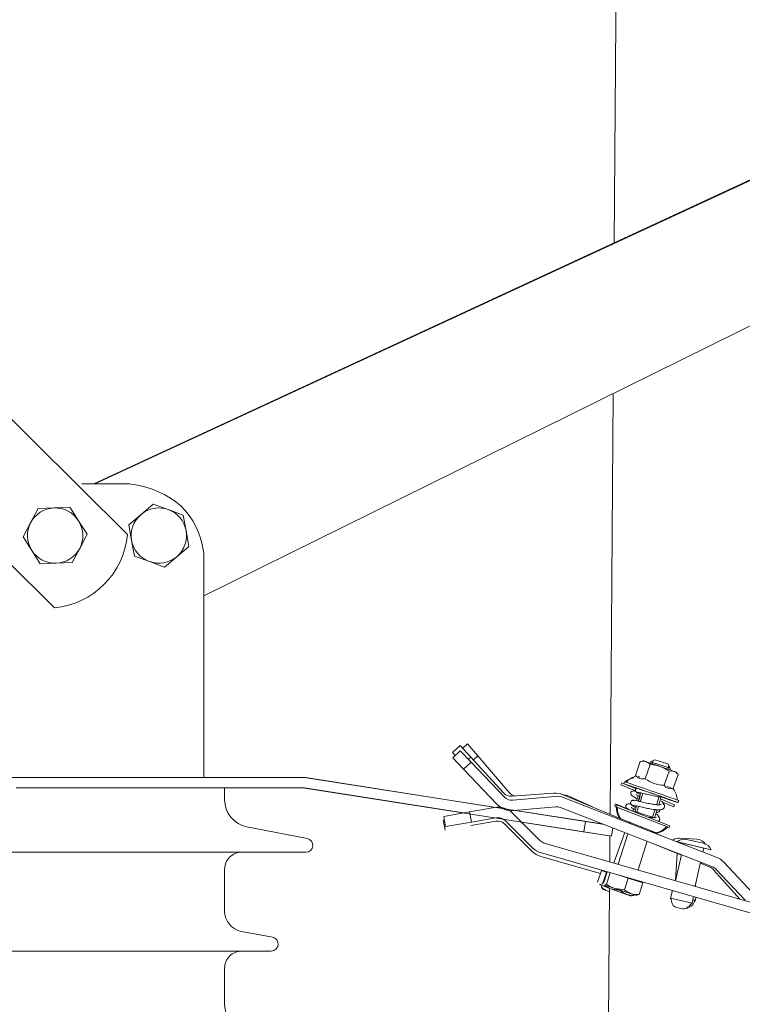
# Model space of a CAD drawing. Header units: millimetres. Extents: x -2674 to -2203, y -551 to -52.
# Tile 67 of 138: x -2338.66 to -2336.57, y -76.03 to -73.18. Entities that reach past the tile are written whole.
import ezdxf

# ---------------------------------------------------------------- set-up
doc = ezdxf.new("R2010")
doc.units = ezdxf.units.MM
doc.layers.add('layer 1', color=7, linetype='Continuous')

msp = doc.modelspace()

# ---------------------------------------------------------------- linework, layer by layer
at = {"layer": 'layer 1', "lineweight": 9}
for points in [[(-2336.8885, -67.1515), (-2336.8885, -67.1515), (-2336.9384, -73.8252), (-2336.9384, -73.8252)], [(-2336.2043, -73.4851), (-2336.2043, -73.4851), (-2338.4433, -74.5223), (-2338.4433, -74.5223)], [(-2336.1904, -73.4813), (-2336.1904, -73.4813), (-2338.4408, -74.5223), (-2338.4408, -74.5223)], [(-2338.1252, -74.8469), (-2338.1252, -74.8469), (-2336.1707, -73.8799), (-2336.1707, -73.8799)], [(-2338.7619, -74.256), (-2338.7619, -74.256), (-2338.3459, -74.6687), (-2338.3459, -74.6687)], [(-2336.9416, -74.2613), (-2336.9416, -74.2613), (-2336.9508, -75.4787), (-2336.9508, -75.4787)], [(-2338.5572, -74.8817), (-2338.5572, -74.8817), (-2338.9732, -74.4689), (-2338.9732, -74.4689)], [(-2338.3404, -74.5223), (-2338.3404, -74.5223), (-2338.4782, -74.5223), (-2338.4782, -74.5223)], [(-2338.1252, -74.7236), (-2338.1423, -74.6081), (-2338.2141, -74.5408), (-2338.3404, -74.5223)], [(-2338.2715, -74.5814), (-2338.2715, -74.5814), (-2338.3068, -74.6112), (-2338.3068, -74.6112)], [(-2338.2281, -74.5971), (-2338.2281, -74.5971), (-2338.2715, -74.5814), (-2338.2715, -74.5814)], [(-2338.5586, -74.5924), (-2338.5871, -74.5936), (-2338.6129, -74.6099), (-2338.6261, -74.6352)], [(-2338.6047, -74.5943), (-2338.6047, -74.5943), (-2338.6261, -74.6352), (-2338.6261, -74.6352)], [(-2338.5586, -74.5924), (-2338.5586, -74.5924), (-2338.6047, -74.5943), (-2338.6047, -74.5943)], [(-2338.5124, -74.5905), (-2338.5124, -74.5905), (-2338.5586, -74.5924), (-2338.5586, -74.5924)], [(-2338.4877, -74.6295), (-2338.503, -74.6053), (-2338.53, -74.5912), (-2338.5586, -74.5924)], [(-2338.4877, -74.6295), (-2338.4877, -74.6295), (-2338.5124, -74.5905), (-2338.5124, -74.5905)], [(-2338.3068, -74.6112), (-2338.3068, -74.6112), (-2338.3421, -74.641), (-2338.3421, -74.641)], [(-2338.3068, -74.6112), (-2338.3287, -74.6296), (-2338.339, -74.6583), (-2338.334, -74.6864)], [(-2338.2281, -74.5971), (-2338.255, -74.5874), (-2338.285, -74.5928), (-2338.3068, -74.6112)], [(-2338.1765, -74.6582), (-2338.1815, -74.6301), (-2338.2012, -74.6068), (-2338.2281, -74.5971)], [(-2338.1846, -74.6128), (-2338.1846, -74.6128), (-2338.2281, -74.5971), (-2338.2281, -74.5971)], [(-2338.1765, -74.6582), (-2338.1765, -74.6582), (-2338.1846, -74.6128), (-2338.1846, -74.6128)], [(-2338.6261, -74.6352), (-2338.6261, -74.6352), (-2338.6475, -74.6762), (-2338.6475, -74.6762)], [(-2338.6261, -74.6352), (-2338.6394, -74.6606), (-2338.6381, -74.691), (-2338.6228, -74.7152)], [(-2338.4843, -74.7094), (-2338.4711, -74.6841), (-2338.4724, -74.6536), (-2338.4877, -74.6295)], [(-2338.4629, -74.6685), (-2338.4629, -74.6685), (-2338.4877, -74.6295), (-2338.4877, -74.6295)], [(-2338.3421, -74.641), (-2338.3421, -74.641), (-2338.334, -74.6864), (-2338.334, -74.6864)], [(-2338.5572, -74.8817), (-2338.4448, -74.8705), (-2338.3562, -74.7812), (-2338.3459, -74.6687)], [(-2338.4843, -74.7094), (-2338.4843, -74.7094), (-2338.4629, -74.6685), (-2338.4629, -74.6685)], [(-2338.2036, -74.7335), (-2338.1818, -74.715), (-2338.1714, -74.6863), (-2338.1765, -74.6582)], [(-2338.1683, -74.7037), (-2338.1683, -74.7037), (-2338.1765, -74.6582), (-2338.1765, -74.6582)], [(-2338.6475, -74.6762), (-2338.6475, -74.6762), (-2338.6228, -74.7152), (-2338.6228, -74.7152)], [(-2338.334, -74.6864), (-2338.3289, -74.7146), (-2338.3093, -74.7379), (-2338.2824, -74.7476)], [(-2338.334, -74.6864), (-2338.334, -74.6864), (-2338.3258, -74.7319), (-2338.3258, -74.7319)], [(-2338.6228, -74.7152), (-2338.6075, -74.7393), (-2338.5805, -74.7534), (-2338.5519, -74.7523)], [(-2338.6228, -74.7152), (-2338.6228, -74.7152), (-2338.5981, -74.7542), (-2338.5981, -74.7542)], [(-2338.5519, -74.7523), (-2338.5233, -74.7511), (-2338.4976, -74.7347), (-2338.4843, -74.7094)], [(-2338.5058, -74.7503), (-2338.5058, -74.7503), (-2338.4843, -74.7094), (-2338.4843, -74.7094)], [(-2338.2036, -74.7335), (-2338.2036, -74.7335), (-2338.1683, -74.7037), (-2338.1683, -74.7037)], [(-2338.1252, -75.3023), (-2338.1252, -75.3023), (-2338.1252, -74.7236), (-2338.1252, -74.7236)], [(-2338.5981, -74.7542), (-2338.5981, -74.7542), (-2338.5519, -74.7523), (-2338.5519, -74.7523)], [(-2338.5519, -74.7523), (-2338.5519, -74.7523), (-2338.5058, -74.7503), (-2338.5058, -74.7503)], [(-2338.3258, -74.7319), (-2338.3258, -74.7319), (-2338.2824, -74.7476), (-2338.2824, -74.7476)], [(-2338.2824, -74.7476), (-2338.2555, -74.7573), (-2338.2255, -74.7519), (-2338.2036, -74.7335)], [(-2338.2824, -74.7476), (-2338.2824, -74.7476), (-2338.2389, -74.7633), (-2338.2389, -74.7633)], [(-2338.2389, -74.7633), (-2338.2389, -74.7633), (-2338.2036, -74.7335), (-2338.2036, -74.7335)], [(-2337.384, -75.2795), (-2337.384, -75.2795), (-2337.4062, -75.2997), (-2337.4062, -75.2997)], [(-2337.3839, -75.2949), (-2337.3839, -75.2949), (-2337.4056, -75.3156), (-2337.4056, -75.3156)], [(-2337.3532, -75.3132), (-2337.3532, -75.3132), (-2337.384, -75.2795), (-2337.384, -75.2795)], [(-2337.3523, -75.3279), (-2337.3523, -75.3279), (-2337.3839, -75.2949), (-2337.3839, -75.2949)], [(-2337.3628, -75.2753), (-2337.3628, -75.2753), (-2337.3768, -75.2873), (-2337.3768, -75.2873)], [(-2337.333, -75.3099), (-2337.333, -75.3099), (-2337.3628, -75.2753), (-2337.3628, -75.2753)], [(-2338.1252, -75.3723), (-2338.1252, -75.3723), (-2338.1252, -75.3023), (-2338.1252, -75.3023)], [(-2337.3981, -75.3085), (-2337.3981, -75.3085), (-2337.4062, -75.2997), (-2337.4062, -75.2997)], [(-2337.374, -75.3486), (-2337.374, -75.3486), (-2337.4056, -75.3156), (-2337.4056, -75.3156)], [(-2337.3602, -75.3196), (-2337.3602, -75.3196), (-2337.3532, -75.3132), (-2337.3532, -75.3132)], [(-2337.3532, -75.3132), (-2337.3532, -75.3132), (-2337.259, -75.4165), (-2337.259, -75.4165)], [(-2337.346, -75.3211), (-2337.346, -75.3211), (-2337.333, -75.3099), (-2337.333, -75.3099)], [(-2337.333, -75.3099), (-2337.333, -75.3099), (-2337.242, -75.416), (-2337.242, -75.416)], [(-2336.8772, -75.3663), (-2336.8772, -75.3663), (-2336.8632, -75.3257), (-2336.8632, -75.3257)], [(-2336.8347, -75.3351), (-2336.8415, -75.3267), (-2336.8526, -75.323), (-2336.8632, -75.3257)], [(-2336.855, -75.3234), (-2336.855, -75.3234), (-2336.8519, -75.3247), (-2336.8519, -75.3247)], [(-2336.8543, -75.324), (-2336.8543, -75.3241), (-2336.8472, -75.3267), (-2336.835, -75.331)], [(-2336.8213, -75.3208), (-2336.8213, -75.3208), (-2336.8339, -75.3274), (-2336.8339, -75.3274)], [(-2336.829, -75.3322), (-2336.829, -75.3322), (-2336.8262, -75.3234), (-2336.8262, -75.3234)], [(-2336.7832, -75.3329), (-2336.7832, -75.3329), (-2336.8213, -75.3208), (-2336.8213, -75.3208)], [(-2337.374, -75.3486), (-2337.374, -75.3486), (-2337.3523, -75.3279), (-2337.3523, -75.3279)], [(-2337.374, -75.3486), (-2337.374, -75.3486), (-2337.2776, -75.4498), (-2337.2776, -75.4498)], [(-2337.3523, -75.3279), (-2337.3523, -75.3279), (-2337.2559, -75.4291), (-2337.2559, -75.4291)], [(-2336.8487, -75.3757), (-2336.8487, -75.3757), (-2336.8347, -75.3351), (-2336.8347, -75.3351)], [(-2336.8339, -75.3274), (-2336.8339, -75.3274), (-2336.8348, -75.3304), (-2336.8348, -75.3304)], [(-2336.7801, -75.3541), (-2336.7959, -75.3423), (-2336.815, -75.3357), (-2336.8347, -75.3351)], [(-2336.8339, -75.3274), (-2336.8339, -75.3274), (-2336.7767, -75.3454), (-2336.7767, -75.3454)], [(-2336.7942, -75.3946), (-2336.7942, -75.3946), (-2336.7801, -75.3541), (-2336.7801, -75.3541)], [(-2336.784, -75.3482), (-2336.784, -75.3482), (-2336.7807, -75.3377), (-2336.7807, -75.3377)], [(-2336.7767, -75.3454), (-2336.7767, -75.3454), (-2336.7832, -75.3329), (-2336.7832, -75.3329)], [(-2336.7541, -75.3635), (-2336.7599, -75.3552), (-2336.7703, -75.3514), (-2336.7801, -75.3541)], [(-2336.7781, -75.35), (-2336.7781, -75.35), (-2336.7767, -75.3454), (-2336.7767, -75.3454)], [(-2339.2655, -75.3723), (-2339.2655, -75.3723), (-2337.8376, -75.3723), (-2337.8376, -75.3723)], [(-2338.1252, -75.3722), (-2338.1252, -75.3722), (-2337.8396, -75.372), (-2337.8396, -75.372)], [(-2337.8303, -75.3727), (-2337.8334, -75.3722), (-2337.8365, -75.372), (-2337.8396, -75.372)], [(-2337.8283, -75.3731), (-2337.8313, -75.3726), (-2337.8345, -75.3723), (-2337.8376, -75.3723)], [(-2337.8303, -75.3727), (-2337.8303, -75.3727), (-2337.282, -75.4586), (-2337.282, -75.4586)], [(-2337.8283, -75.3731), (-2337.8283, -75.3731), (-2337.0219, -75.4998), (-2337.0219, -75.4998)], [(-2336.882, -75.3729), (-2336.8922, -75.3752), (-2336.9007, -75.3792), (-2336.9075, -75.3849)], [(-2336.8748, -75.368), (-2336.8863, -75.3709), (-2336.8965, -75.3774), (-2336.9041, -75.3865)], [(-2336.8772, -75.3663), (-2336.8704, -75.3747), (-2336.8593, -75.3784), (-2336.8487, -75.3757)], [(-2336.8764, -75.3673), (-2336.8764, -75.3673), (-2336.8754, -75.3684), (-2336.8754, -75.3684)], [(-2336.8643, -75.3713), (-2336.8662, -75.3707), (-2336.8678, -75.3702), (-2336.8693, -75.3697)], [(-2336.8487, -75.3757), (-2336.8329, -75.3875), (-2336.8139, -75.3941), (-2336.7942, -75.3946)], [(-2336.7682, -75.4041), (-2336.7682, -75.4041), (-2336.7541, -75.3635), (-2336.7541, -75.3635)], [(-2336.755, -75.3625), (-2336.755, -75.3625), (-2336.76, -75.3566), (-2336.76, -75.3566)], [(-2338.1026, -75.4023), (-2338.1026, -75.4023), (-2338.6679, -75.4023), (-2338.6679, -75.4023)], [(-2338.1026, -75.4023), (-2338.1026, -75.4023), (-2337.8376, -75.4023), (-2337.8376, -75.4023)], [(-2338.0652, -75.4364), (-2338.0652, -75.4364), (-2338.0652, -75.4023), (-2338.0652, -75.4023)], [(-2337.8329, -75.4027), (-2337.8345, -75.4024), (-2337.836, -75.4023), (-2337.8376, -75.4023)], [(-2337.8344, -75.4026), (-2337.8354, -75.4025), (-2337.8365, -75.4024), (-2337.8375, -75.4023)], [(-2337.8344, -75.4026), (-2337.8344, -75.4026), (-2337.3748, -75.4748), (-2337.3748, -75.4748)], [(-2337.8329, -75.4027), (-2337.8329, -75.4027), (-2337.0265, -75.5294), (-2337.0265, -75.5294)], [(-2336.917, -75.3876), (-2336.917, -75.3876), (-2336.9193, -75.3933), (-2336.9193, -75.3933)], [(-2336.9193, -75.3933), (-2336.9193, -75.3933), (-2336.8772, -75.4108), (-2336.8772, -75.4108)], [(-2336.917, -75.3876), (-2336.917, -75.3876), (-2336.9106, -75.3902), (-2336.9106, -75.3902)], [(-2336.9088, -75.3848), (-2336.9088, -75.3848), (-2336.9108, -75.3906), (-2336.9108, -75.3906)], [(-2336.9108, -75.3906), (-2336.9108, -75.3908), (-2336.8978, -75.3956), (-2336.876, -75.4032)], [(-2336.9026, -75.3934), (-2336.9027, -75.3936), (-2336.8927, -75.3973), (-2336.8756, -75.4033)], [(-2336.8996, -75.3949), (-2336.8996, -75.3949), (-2336.8768, -75.4043), (-2336.8768, -75.4043)], [(-2336.7942, -75.3946), (-2336.7884, -75.403), (-2336.778, -75.4067), (-2336.7682, -75.4041)], [(-2336.7689, -75.4046), (-2336.7708, -75.4038), (-2336.7768, -75.4016), (-2336.7859, -75.3984)], [(-2336.7567, -75.4375), (-2336.757, -75.4257), (-2336.7611, -75.4143), (-2336.7683, -75.4049)], [(-2338.0652, -75.4364), (-2338.0652, -75.4747), (-2338.0381, -75.5076), (-2338.0005, -75.5149)], [(-2337.259, -75.4165), (-2337.2529, -75.4233), (-2337.2439, -75.4269), (-2337.2347, -75.4262)], [(-2337.2559, -75.4291), (-2337.2495, -75.4357), (-2337.2405, -75.4391), (-2337.2314, -75.4382)], [(-2337.242, -75.416), (-2337.2379, -75.4208), (-2337.2323, -75.4242), (-2337.2262, -75.4256)], [(-2337.2347, -75.4262), (-2337.2347, -75.4262), (-2337.1138, -75.4176), (-2337.1138, -75.4176)], [(-2337.2314, -75.4382), (-2337.2314, -75.4382), (-2337.1107, -75.4269), (-2337.1107, -75.4269)], [(-2337.0865, -75.4221), (-2337.0951, -75.4185), (-2337.1045, -75.417), (-2337.1138, -75.4176)], [(-2337.0832, -75.4308), (-2337.0919, -75.4274), (-2337.1013, -75.426), (-2337.1107, -75.4269)], [(-2337.0697, -75.4267), (-2337.0763, -75.4237), (-2337.0834, -75.4219), (-2337.0906, -75.4215)], [(-2337.0865, -75.4221), (-2337.0865, -75.4221), (-2336.9195, -75.4917), (-2336.9195, -75.4917)], [(-2337.0832, -75.4308), (-2337.0832, -75.4308), (-2336.6435, -75.6027), (-2336.6435, -75.6027)], [(-2337.0697, -75.4267), (-2337.0697, -75.4267), (-2337.0013, -75.4576), (-2337.0013, -75.4576)], [(-2336.8691, -75.4249), (-2336.8691, -75.4249), (-2336.8744, -75.4395), (-2336.8744, -75.4395)], [(-2336.8621, -75.4167), (-2336.8621, -75.4167), (-2336.8696, -75.4406), (-2336.8696, -75.4406)], [(-2336.8686, -75.4416), (-2336.8686, -75.4416), (-2336.8633, -75.427), (-2336.8633, -75.427)], [(-2336.8638, -75.4424), (-2336.8638, -75.4424), (-2336.8562, -75.4185), (-2336.8562, -75.4185)], [(-2336.8159, -75.4493), (-2336.8159, -75.4493), (-2336.8084, -75.4257), (-2336.8084, -75.4257)], [(-2336.81, -75.4512), (-2336.81, -75.4512), (-2336.8026, -75.4276), (-2336.8026, -75.4276)], [(-2336.8047, -75.4344), (-2336.8047, -75.4344), (-2336.7639, -75.4515), (-2336.7639, -75.4515)], [(-2336.754, -75.4449), (-2336.754, -75.4449), (-2336.752, -75.4391), (-2336.752, -75.4391)], [(-2337.2853, -75.4591), (-2337.2853, -75.4591), (-2337.3568, -75.4717), (-2337.3568, -75.4717)], [(-2337.2324, -75.4757), (-2337.2463, -75.4619), (-2337.266, -75.4557), (-2337.2853, -75.4591)], [(-2337.2776, -75.4498), (-2337.2649, -75.4631), (-2337.2468, -75.4698), (-2337.2285, -75.4681)], [(-2337.2285, -75.4681), (-2337.2285, -75.4681), (-2337.1079, -75.4568), (-2337.1079, -75.4568)], [(-2337.2239, -75.4677), (-2337.2239, -75.4677), (-2337.0238, -75.499), (-2337.0238, -75.499)], [(-2337.0941, -75.4587), (-2337.0985, -75.457), (-2337.1032, -75.4563), (-2337.1079, -75.4568)], [(-2337.0941, -75.4587), (-2337.0941, -75.4587), (-2336.6544, -75.6307), (-2336.6544, -75.6307)], [(-2336.9353, -75.4487), (-2336.9353, -75.4487), (-2336.9377, -75.4544), (-2336.9377, -75.4544)], [(-2336.934, -75.4559), (-2336.934, -75.4559), (-2336.9377, -75.4544), (-2336.9377, -75.4544)], [(-2336.8852, -75.4696), (-2336.8852, -75.4696), (-2336.9353, -75.4487), (-2336.9353, -75.4487)], [(-2336.9321, -75.4513), (-2336.9321, -75.4513), (-2336.9344, -75.457), (-2336.9344, -75.457)], [(-2336.9344, -75.457), (-2336.9344, -75.457), (-2336.7799, -75.5174), (-2336.7799, -75.5174)], [(-2336.9331, -75.4563), (-2336.9328, -75.4703), (-2336.9296, -75.4814), (-2336.9236, -75.4896)], [(-2336.9321, -75.4513), (-2336.9321, -75.4513), (-2336.7776, -75.5117), (-2336.7776, -75.5117)], [(-2336.9298, -75.4588), (-2336.9291, -75.4728), (-2336.9257, -75.4838), (-2336.9195, -75.4919)], [(-2336.8827, -75.4625), (-2336.8827, -75.4625), (-2336.8852, -75.4696), (-2336.8852, -75.4696)], [(-2336.874, -75.4545), (-2336.874, -75.4545), (-2336.8795, -75.4719), (-2336.8795, -75.4719)], [(-2336.8795, -75.4717), (-2336.8795, -75.4717), (-2336.8769, -75.4646), (-2336.8769, -75.4646)], [(-2336.8732, -75.4723), (-2336.8732, -75.4723), (-2336.8681, -75.4563), (-2336.8681, -75.4563)], [(-2336.8276, -75.4866), (-2336.8276, -75.4866), (-2336.8204, -75.4638), (-2336.8204, -75.4638)], [(-2336.8218, -75.4885), (-2336.8218, -75.4885), (-2336.8146, -75.4656), (-2336.8146, -75.4656)], [(-2336.799, -75.4435), (-2336.799, -75.4435), (-2336.7662, -75.4571), (-2336.7662, -75.4571)], [(-2336.7662, -75.4571), (-2336.7662, -75.4571), (-2336.7639, -75.4515), (-2336.7639, -75.4515)], [(-2337.4278, -75.5244), (-2337.4278, -75.5244), (-2337.433, -75.4949), (-2337.433, -75.4949)], [(-2337.4329, -75.4949), (-2337.4329, -75.4949), (-2337.433, -75.4949), (-2337.433, -75.4949)], [(-2337.4266, -75.5144), (-2337.4266, -75.5144), (-2337.4318, -75.4849), (-2337.4318, -75.4849)], [(-2337.4316, -75.4849), (-2337.4316, -75.4849), (-2337.4318, -75.4849), (-2337.4318, -75.4849)], [(-2337.3568, -75.4717), (-2337.3568, -75.4717), (-2337.4316, -75.4849), (-2337.4316, -75.4849)], [(-2337.3516, -75.5012), (-2337.3516, -75.5012), (-2337.3568, -75.4717), (-2337.3568, -75.4717)], [(-2337.28, -75.4886), (-2337.28, -75.4886), (-2337.3516, -75.5012), (-2337.3516, -75.5012)], [(-2337.2834, -75.4892), (-2337.2834, -75.4892), (-2337.2583, -75.4931), (-2337.2583, -75.4931)], [(-2337.2536, -75.4969), (-2337.2605, -75.49), (-2337.2704, -75.4869), (-2337.28, -75.4886)], [(-2337.1539, -75.5542), (-2337.1539, -75.5542), (-2337.2324, -75.4757), (-2337.2324, -75.4757)], [(-2336.9195, -75.4919), (-2336.9195, -75.4919), (-2336.8145, -75.5329), (-2336.8145, -75.5329)], [(-2336.916, -75.4932), (-2336.916, -75.4932), (-2336.8897, -75.5042), (-2336.8897, -75.5042)], [(-2336.8813, -75.4777), (-2336.8813, -75.4777), (-2336.8815, -75.4784), (-2336.8815, -75.4784)], [(-2336.8218, -75.4885), (-2336.8218, -75.4885), (-2336.879, -75.4704), (-2336.879, -75.4704)], [(-2337.8263, -75.5487), (-2337.8263, -75.5487), (-2338.0005, -75.5149), (-2338.0005, -75.5149)], [(-2337.4264, -75.5144), (-2337.4264, -75.5144), (-2337.4266, -75.5144), (-2337.4266, -75.5144)], [(-2337.3516, -75.5012), (-2337.3516, -75.5012), (-2337.4264, -75.5144), (-2337.4264, -75.5144)], [(-2337.2813, -75.4986), (-2337.2813, -75.4986), (-2337.3528, -75.5112), (-2337.3528, -75.5112)], [(-2337.2549, -75.5069), (-2337.2618, -75.5), (-2337.2716, -75.4969), (-2337.2813, -75.4986)], [(-2337.1764, -75.5854), (-2337.1764, -75.5854), (-2337.2549, -75.5069), (-2337.2549, -75.5069)], [(-2337.1751, -75.5754), (-2337.1751, -75.5754), (-2337.2536, -75.4969), (-2337.2536, -75.4969)], [(-2337.2069, -75.5012), (-2337.2069, -75.5012), (-2337.028, -75.5293), (-2337.028, -75.5293)], [(-2337.0265, -75.5294), (-2337.0265, -75.5294), (-2337.0219, -75.4998), (-2337.0219, -75.4998)], [(-2337.0239, -75.4994), (-2337.0239, -75.4994), (-2337.0238, -75.499), (-2337.0238, -75.499)], [(-2337.0238, -75.499), (-2337.0238, -75.499), (-2336.9693, -75.5075), (-2336.9693, -75.5075)], [(-2336.9671, -75.5084), (-2336.9671, -75.5084), (-2337.0219, -75.4998), (-2337.0219, -75.4998)], [(-2336.9461, -75.542), (-2336.9461, -75.542), (-2336.9424, -75.518), (-2336.9424, -75.518)], [(-2336.8895, -75.5038), (-2336.8895, -75.5038), (-2336.8978, -75.5003), (-2336.8978, -75.5003)], [(-2336.8966, -75.5009), (-2336.8966, -75.5009), (-2336.8967, -75.5013), (-2336.8967, -75.5013)], [(-2336.8895, -75.5036), (-2336.8895, -75.5036), (-2336.8903, -75.5062), (-2336.8903, -75.5062)], [(-2336.8195, -75.533), (-2336.8068, -75.5301), (-2336.7967, -75.5246), (-2336.7891, -75.5164)], [(-2336.8145, -75.5329), (-2336.8018, -75.5297), (-2336.7918, -75.524), (-2336.7845, -75.5156)], [(-2336.7846, -75.5183), (-2336.7846, -75.5183), (-2336.7836, -75.5159), (-2336.7836, -75.5159)], [(-2336.7799, -75.5174), (-2336.7799, -75.5174), (-2336.7776, -75.5117), (-2336.7776, -75.5117)], [(-2337.028, -75.5293), (-2337.028, -75.5293), (-2337.028, -75.5292), (-2337.028, -75.5292)], [(-2337.028, -75.5293), (-2337.028, -75.5293), (-2336.9512, -75.5414), (-2336.9512, -75.5414)], [(-2337.0265, -75.5294), (-2337.0265, -75.5294), (-2336.9461, -75.542), (-2336.9461, -75.542)], [(-2336.9512, -75.5412), (-2336.9512, -75.5412), (-2336.9518, -75.6161), (-2336.9518, -75.6161)], [(-2336.9077, -75.5316), (-2336.9077, -75.5316), (-2336.9396, -75.6196), (-2336.9396, -75.6196)], [(-2336.8993, -75.5349), (-2336.8993, -75.5349), (-2336.9272, -75.6231), (-2336.9272, -75.6231)], [(-2336.8343, -75.5281), (-2336.8343, -75.5281), (-2336.8335, -75.5255), (-2336.8335, -75.5255)], [(-2336.8341, -75.5274), (-2336.8341, -75.5274), (-2336.8042, -75.5399), (-2336.8042, -75.5399)], [(-2336.8195, -75.533), (-2336.8195, -75.533), (-2336.8339, -75.527), (-2336.8339, -75.527)], [(-2336.7497, -75.5478), (-2336.7568, -75.5473), (-2336.7638, -75.5493), (-2336.7695, -75.5534)], [(-2336.7292, -75.5514), (-2336.739, -75.5492), (-2336.7493, -75.5518), (-2336.7569, -75.5585)], [(-2336.7497, -75.5478), (-2336.7497, -75.5478), (-2336.6998, -75.5507), (-2336.6998, -75.5507)], [(-2336.6805, -75.5627), (-2336.6805, -75.5627), (-2336.7292, -75.5514), (-2336.7292, -75.5514)], [(-2336.6753, -75.5653), (-2336.6806, -75.5568), (-2336.6897, -75.5513), (-2336.6998, -75.5507)], [(-2337.1751, -75.5754), (-2337.1679, -75.5826), (-2337.159, -75.5879), (-2337.1492, -75.5907)], [(-2337.1539, -75.5542), (-2337.1503, -75.5578), (-2337.1459, -75.5604), (-2337.141, -75.5618)], [(-2336.2393, -75.8204), (-2336.2393, -75.8204), (-2337.141, -75.5618), (-2337.141, -75.5618)], [(-2336.8695, -75.6397), (-2336.8695, -75.6397), (-2336.8433, -75.5568), (-2336.8433, -75.5568)], [(-2336.8155, -75.5677), (-2336.8155, -75.5677), (-2336.7441, -75.5974), (-2336.7441, -75.5974)], [(-2336.6587, -75.5812), (-2336.6587, -75.5812), (-2336.7558, -75.5588), (-2336.7558, -75.5588)], [(-2336.7558, -75.5588), (-2336.7558, -75.5588), (-2336.7363, -75.5634), (-2336.7363, -75.5634)], [(-2336.7505, -75.5609), (-2336.7505, -75.5609), (-2336.7459, -75.5611), (-2336.7459, -75.5611)], [(-2336.75, -75.561), (-2336.75, -75.561), (-2336.7451, -75.5613), (-2336.7451, -75.5613)], [(-2336.7363, -75.5634), (-2336.7363, -75.5634), (-2336.7369, -75.5662), (-2336.7369, -75.5662)], [(-2336.6794, -75.5765), (-2336.6794, -75.5765), (-2336.7363, -75.5634), (-2336.7363, -75.5634)], [(-2336.682, -75.5877), (-2336.682, -75.5877), (-2336.6794, -75.5765), (-2336.6794, -75.5765)], [(-2336.6587, -75.5812), (-2336.6625, -75.5718), (-2336.6707, -75.5649), (-2336.6805, -75.5627)], [(-2336.6794, -75.5765), (-2336.6794, -75.5765), (-2336.6587, -75.5812), (-2336.6587, -75.5812)], [(-2337.8301, -75.5883), (-2337.8301, -75.5883), (-2338.9403, -75.5883), (-2338.9403, -75.5883)], [(-2337.1764, -75.5854), (-2337.1692, -75.5926), (-2337.1603, -75.5979), (-2337.1505, -75.6007)], [(-2336.9781, -75.6501), (-2336.9781, -75.6501), (-2337.1505, -75.6007), (-2337.1505, -75.6007)], [(-2336.2476, -75.8492), (-2336.2476, -75.8492), (-2337.1492, -75.5907), (-2337.1492, -75.5907)], [(-2336.7566, -75.5922), (-2336.7566, -75.5922), (-2336.7612, -75.6707), (-2336.7612, -75.6707)], [(-2336.7437, -75.5957), (-2336.7437, -75.5957), (-2336.761, -75.6708), (-2336.761, -75.6708)], [(-2336.6215, -75.6176), (-2336.6276, -75.611), (-2336.6351, -75.606), (-2336.6435, -75.6027)], [(-2338.0652, -75.7586), (-2338.0652, -75.7586), (-2338.0652, -75.6383), (-2338.0652, -75.6383)], [(-2336.7048, -75.6869), (-2336.7048, -75.6869), (-2336.6888, -75.6172), (-2336.6888, -75.6172)], [(-2336.6895, -75.6202), (-2336.6895, -75.6202), (-2336.6622, -75.6316), (-2336.6622, -75.6316)], [(-2336.6514, -75.6393), (-2336.6544, -75.6359), (-2336.6581, -75.6333), (-2336.6622, -75.6316)], [(-2336.6434, -75.6381), (-2336.6465, -75.6348), (-2336.6502, -75.6323), (-2336.6544, -75.6307)], [(-2336.6434, -75.6381), (-2336.6434, -75.6381), (-2336.5598, -75.7273), (-2336.5598, -75.7273)], [(-2336.6215, -75.6176), (-2336.6215, -75.6176), (-2336.5379, -75.7067), (-2336.5379, -75.7067)], [(-2336.9871, -75.6752), (-2336.9871, -75.6752), (-2336.975, -75.6418), (-2336.975, -75.6418)], [(-2336.9608, -75.6469), (-2336.9608, -75.6469), (-2336.975, -75.6418), (-2336.975, -75.6418)], [(-2336.9729, -75.6803), (-2336.9729, -75.6803), (-2336.9608, -75.6469), (-2336.9608, -75.6469)], [(-2336.9699, -75.6782), (-2336.9699, -75.6782), (-2336.9594, -75.6451), (-2336.9594, -75.6451)], [(-2336.9601, -75.6472), (-2336.9601, -75.6472), (-2336.9608, -75.6469), (-2336.9608, -75.6469)], [(-2336.9607, -75.6811), (-2336.9607, -75.6811), (-2336.9501, -75.6478), (-2336.9501, -75.6478)], [(-2336.8984, -75.6635), (-2336.8984, -75.6635), (-2336.9308, -75.6533), (-2336.9308, -75.6533)], [(-2336.9091, -75.6974), (-2336.9091, -75.6974), (-2336.8984, -75.6635), (-2336.8984, -75.6635)], [(-2336.8559, -75.6769), (-2336.8559, -75.6769), (-2336.8984, -75.6635), (-2336.8984, -75.6635)], [(-2336.6514, -75.6393), (-2336.6514, -75.6393), (-2336.5755, -75.724), (-2336.5755, -75.724)], [(-2336.9729, -75.6803), (-2336.9729, -75.6803), (-2336.9816, -75.682), (-2336.9816, -75.682)], [(-2336.9816, -75.682), (-2336.9816, -75.682), (-2336.9482, -75.694), (-2336.9482, -75.694)], [(-2336.9756, -75.6896), (-2336.9756, -75.6896), (-2336.9739, -75.6847), (-2336.9739, -75.6847)], [(-2336.9756, -75.6896), (-2336.97, -75.6946), (-2336.9636, -75.6985), (-2336.9565, -75.7012)], [(-2336.9756, -75.6896), (-2336.9756, -75.6896), (-2336.9721, -75.6956), (-2336.9721, -75.6956)], [(-2336.9729, -75.6953), (-2336.9729, -75.6953), (-2336.9565, -75.7012), (-2336.9565, -75.7012)], [(-2336.9524, -75.6925), (-2336.9524, -75.6925), (-2336.9698, -78.0179), (-2336.9698, -78.0179)], [(-2336.9669, -75.6846), (-2336.961, -75.6884), (-2336.9548, -75.6916), (-2336.9482, -75.694)], [(-2336.9607, -75.6811), (-2336.9607, -75.6811), (-2336.9666, -75.684), (-2336.9666, -75.684)], [(-2336.9666, -75.684), (-2336.9666, -75.684), (-2336.9362, -75.6935), (-2336.9362, -75.6935)], [(-2336.9607, -75.6811), (-2336.9532, -75.6865), (-2336.9449, -75.6907), (-2336.9362, -75.6935)], [(-2336.9482, -75.694), (-2336.9482, -75.694), (-2336.9028, -75.7105), (-2336.9028, -75.7105)], [(-2336.9205, -75.6993), (-2336.9205, -75.6993), (-2336.9482, -75.694), (-2336.9482, -75.694)], [(-2336.9362, -75.6935), (-2336.9362, -75.6935), (-2336.8892, -75.7084), (-2336.8892, -75.7084)], [(-2336.9091, -75.6974), (-2336.9091, -75.6974), (-2336.9362, -75.6935), (-2336.9362, -75.6935)], [(-2336.8789, -75.6697), (-2336.8789, -75.6697), (-2336.8785, -75.6683), (-2336.8785, -75.6683)], [(-2336.8666, -75.7108), (-2336.8666, -75.7108), (-2336.8559, -75.6769), (-2336.8559, -75.6769)], [(-2336.7037, -75.6872), (-2336.7037, -75.6872), (-2336.7033, -75.6803), (-2336.7033, -75.6803)], [(-2336.9565, -75.7012), (-2336.9565, -75.7012), (-2336.9524, -75.7026), (-2336.9524, -75.7026)], [(-2336.9205, -75.6993), (-2336.9205, -75.6993), (-2336.9202, -75.6986), (-2336.9202, -75.6986)], [(-2336.9205, -75.6993), (-2336.9154, -75.7042), (-2336.9094, -75.7079), (-2336.9028, -75.7105)], [(-2336.9091, -75.6974), (-2336.9032, -75.7023), (-2336.8964, -75.706), (-2336.8892, -75.7084)], [(-2336.9028, -75.7105), (-2336.9028, -75.7105), (-2336.8892, -75.7154), (-2336.8892, -75.7154)], [(-2336.9028, -75.7105), (-2336.8962, -75.7127), (-2336.8892, -75.7137), (-2336.8822, -75.7132)], [(-2336.8892, -75.7084), (-2336.8892, -75.7084), (-2336.8719, -75.7138), (-2336.8719, -75.7138)], [(-2336.8892, -75.7084), (-2336.8819, -75.7105), (-2336.8742, -75.7114), (-2336.8666, -75.7108)], [(-2336.8822, -75.7132), (-2336.8822, -75.7132), (-2336.8813, -75.7109), (-2336.8813, -75.7109)], [(-2336.7704, -75.6993), (-2336.7704, -75.6993), (-2336.7755, -75.7217), (-2336.7755, -75.7217)], [(-2336.7134, -75.7361), (-2336.7134, -75.7361), (-2336.7755, -75.7217), (-2336.7755, -75.7217)], [(-2336.7727, -75.7307), (-2336.7729, -75.7275), (-2336.7739, -75.7244), (-2336.7755, -75.7217)], [(-2336.7134, -75.7361), (-2336.7134, -75.7361), (-2336.709, -75.7169), (-2336.709, -75.7169)], [(-2336.7034, -75.7272), (-2336.7034, -75.7272), (-2336.7029, -75.7187), (-2336.7029, -75.7187)], [(-2336.7727, -75.7307), (-2336.7721, -75.7394), (-2336.7658, -75.7467), (-2336.7573, -75.7487)], [(-2336.7573, -75.7487), (-2336.7573, -75.7487), (-2336.7417, -75.7523), (-2336.7417, -75.7523)], [(-2336.7417, -75.7523), (-2336.7331, -75.7543), (-2336.7243, -75.7504), (-2336.7199, -75.7428)], [(-2336.7285, -75.7479), (-2336.7198, -75.7484), (-2336.7117, -75.7432), (-2336.7086, -75.7349)], [(-2336.7134, -75.7361), (-2336.7161, -75.7378), (-2336.7183, -75.7401), (-2336.7199, -75.7428)], [(-2336.7112, -75.7267), (-2336.7112, -75.7267), (-2336.7034, -75.7272), (-2336.7034, -75.7272)], [(-2336.7034, -75.7272), (-2336.7057, -75.7293), (-2336.7075, -75.732), (-2336.7086, -75.7349)], [(-2338.0652, -75.7586), (-2338.0652, -75.7875), (-2338.0447, -75.8122), (-2338.0164, -75.8176)], [(-2337.9265, -75.8347), (-2337.9265, -75.8347), (-2338.0164, -75.8176), (-2338.0164, -75.8176)], [(-2337.9302, -75.8743), (-2337.9302, -75.8743), (-2338.8402, -75.8743), (-2338.8402, -75.8743)], [(-2338.0652, -76.0284), (-2338.0652, -76.0284), (-2338.0652, -75.9243), (-2338.0652, -75.9243)], [(-2338.0652, -76.0284), (-2338.0652, -76.0667), (-2338.0381, -76.0996), (-2338.0005, -76.1069)]]:
    msp.add_open_spline(points, degree=3, dxfattribs=at)
for points, knots in [([(-2336.76, -75.3566), (-2336.7603, -75.3563), (-2336.7814, -75.3488), (-2336.8073, -75.3398), (-2336.8073, -75.3398), (-2336.8333, -75.3309), (-2336.8542, -75.3238), (-2336.8543, -75.324)], [0, 0, 0, 0, 0.333333, 0.333333, 0.333333, 0.333333, 1, 1, 1, 1]), ([(-2336.8038, -75.4283), (-2336.767, -75.4409), (-2336.7467, -75.4476), (-2336.7564, -75.4439), (-2336.7564, -75.4439), (-2336.7661, -75.4403), (-2336.8028, -75.4273), (-2336.842, -75.4138), (-2336.842, -75.4138), (-2336.8812, -75.4002), (-2336.9107, -75.3903), (-2336.9108, -75.3906)], [0, 0, 0, 0, 0.25, 0.25, 0.25, 0.25, 0.5, 0.5, 0.5, 0.5, 1, 1, 1, 1]), ([(-2336.752, -75.4391), (-2336.7519, -75.4389), (-2336.7668, -75.4336), (-2336.791, -75.425), (-2336.791, -75.425), (-2336.8152, -75.4165), (-2336.8451, -75.4062), (-2336.8694, -75.3979), (-2336.8694, -75.3979), (-2336.8937, -75.3896), (-2336.9087, -75.3846), (-2336.9088, -75.3848)], [0, 0, 0, 0, 0.25, 0.25, 0.25, 0.25, 0.5, 0.5, 0.5, 0.5, 1, 1, 1, 1]), ([(-2336.8037, -75.4283), (-2336.7718, -75.4392), (-2336.7552, -75.4446), (-2336.7649, -75.441), (-2336.7649, -75.441), (-2336.7745, -75.4374), (-2336.8075, -75.4258), (-2336.8421, -75.4138), (-2336.8421, -75.4138), (-2336.8767, -75.4019), (-2336.9025, -75.3932), (-2336.9026, -75.3934)], [0, 0, 0, 0, 0.25, 0.25, 0.25, 0.25, 0.5, 0.5, 0.5, 0.5, 1, 1, 1, 1]), ([(-2336.8767, -75.4116), (-2336.878, -75.4115), (-2336.8792, -75.4114), (-2336.8804, -75.4113), (-2336.8804, -75.4113), (-2336.8828, -75.4112), (-2336.8849, -75.4114), (-2336.8865, -75.4117), (-2336.8865, -75.4117), (-2336.8875, -75.412), (-2336.8883, -75.4123), (-2336.8892, -75.4132), (-2336.8892, -75.4132), (-2336.8896, -75.4137), (-2336.8901, -75.4143), (-2336.8904, -75.4149), (-2336.8904, -75.4149), (-2336.8908, -75.4158), (-2336.891, -75.4168), (-2336.891, -75.4179), (-2336.891, -75.4179), (-2336.891, -75.4188), (-2336.8909, -75.4197), (-2336.8906, -75.4204), (-2336.8906, -75.4204), (-2336.8902, -75.4218), (-2336.8895, -75.4225), (-2336.8888, -75.4232), (-2336.8888, -75.4232), (-2336.8875, -75.4243), (-2336.8858, -75.4257), (-2336.8837, -75.4271), (-2336.8837, -75.4271), (-2336.8808, -75.429), (-2336.8771, -75.4312), (-2336.8728, -75.4336), (-2336.8728, -75.4336), (-2336.8726, -75.4337), (-2336.8725, -75.4338), (-2336.8723, -75.4339)], [0, 0, 0, 0, 0.090909, 0.090909, 0.090909, 0.090909, 0.181818, 0.181818, 0.181818, 0.181818, 0.272727, 0.272727, 0.272727, 0.272727, 0.363636, 0.363636, 0.363636, 0.363636, 0.454545, 0.454545, 0.454545, 0.454545, 0.545455, 0.545455, 0.545455, 0.545455, 0.636364, 0.636364, 0.636364, 0.636364, 0.727273, 0.727273, 0.727273, 0.727273, 0.818182, 0.818182, 0.818182, 0.818182, 1, 1, 1, 1]), ([(-2336.8746, -75.4027), (-2336.8746, -75.4027), (-2336.8747, -75.4027), (-2336.8747, -75.4028), (-2336.8747, -75.4028), (-2336.8754, -75.4034), (-2336.876, -75.4041), (-2336.8764, -75.4049), (-2336.8764, -75.4049), (-2336.8767, -75.4055), (-2336.8769, -75.4062), (-2336.8771, -75.4068), (-2336.8771, -75.4068), (-2336.8772, -75.4076), (-2336.8772, -75.4084), (-2336.8771, -75.4093), (-2336.8771, -75.4093), (-2336.877, -75.4102), (-2336.8767, -75.4111), (-2336.8762, -75.412), (-2336.8762, -75.412), (-2336.8758, -75.4129), (-2336.8751, -75.4138), (-2336.8743, -75.4145), (-2336.8743, -75.4145), (-2336.8735, -75.4152), (-2336.8726, -75.4158), (-2336.8715, -75.4164)], [0, 0, 0, 0, 0.125, 0.125, 0.125, 0.125, 0.25, 0.25, 0.25, 0.25, 0.375, 0.375, 0.375, 0.375, 0.5, 0.5, 0.5, 0.5, 0.625, 0.625, 0.625, 0.625, 0.75, 0.75, 0.75, 0.75, 1, 1, 1, 1]), ([(-2336.8813, -75.4386), (-2336.8821, -75.4384), (-2336.8828, -75.4383), (-2336.8835, -75.4382), (-2336.8835, -75.4382), (-2336.8842, -75.4382), (-2336.8849, -75.4383), (-2336.8856, -75.4384), (-2336.8856, -75.4384), (-2336.8862, -75.4386), (-2336.8868, -75.4388), (-2336.8874, -75.4391), (-2336.8874, -75.4391), (-2336.8879, -75.4394), (-2336.8884, -75.4397), (-2336.8888, -75.4401), (-2336.8888, -75.4401), (-2336.8895, -75.4407), (-2336.89, -75.4414), (-2336.8904, -75.4422), (-2336.8904, -75.4422), (-2336.8908, -75.4428), (-2336.891, -75.4435), (-2336.8911, -75.4441), (-2336.8911, -75.4441), (-2336.8913, -75.4449), (-2336.8913, -75.4457), (-2336.8912, -75.4465), (-2336.8912, -75.4465), (-2336.8911, -75.4475), (-2336.8908, -75.4484), (-2336.8903, -75.4493), (-2336.8903, -75.4493), (-2336.8898, -75.4502), (-2336.8891, -75.4511), (-2336.8883, -75.4518), (-2336.8883, -75.4518), (-2336.8876, -75.4525), (-2336.8867, -75.4531), (-2336.8856, -75.4537)], [0, 0, 0, 0, 0.090909, 0.090909, 0.090909, 0.090909, 0.181818, 0.181818, 0.181818, 0.181818, 0.272727, 0.272727, 0.272727, 0.272727, 0.363636, 0.363636, 0.363636, 0.363636, 0.454545, 0.454545, 0.454545, 0.454545, 0.545455, 0.545455, 0.545455, 0.545455, 0.636364, 0.636364, 0.636364, 0.636364, 0.727273, 0.727273, 0.727273, 0.727273, 0.818182, 0.818182, 0.818182, 0.818182, 1, 1, 1, 1]), ([(-2336.802, -75.4495), (-2336.8033, -75.4503), (-2336.8045, -75.4509), (-2336.8067, -75.4512), (-2336.8067, -75.4512), (-2336.8091, -75.4515), (-2336.8126, -75.4515), (-2336.8166, -75.4511), (-2336.8166, -75.4511), (-2336.8206, -75.4508), (-2336.8252, -75.4501), (-2336.8301, -75.4493), (-2336.8301, -75.4493), (-2336.8349, -75.4484), (-2336.84, -75.4473), (-2336.845, -75.4462), (-2336.845, -75.4462), (-2336.8503, -75.445), (-2336.8556, -75.4439), (-2336.8603, -75.4428), (-2336.8603, -75.4428), (-2336.865, -75.4417), (-2336.8692, -75.4407), (-2336.8726, -75.4399), (-2336.8726, -75.4399), (-2336.8762, -75.439), (-2336.879, -75.4384), (-2336.8806, -75.4383), (-2336.8806, -75.4383), (-2336.8821, -75.4381), (-2336.8826, -75.4383), (-2336.8829, -75.4386)], [0, 0, 0, 0, 0.111111, 0.111111, 0.111111, 0.111111, 0.222222, 0.222222, 0.222222, 0.222222, 0.333333, 0.333333, 0.333333, 0.333333, 0.444444, 0.444444, 0.444444, 0.444444, 0.555556, 0.555556, 0.555556, 0.555556, 0.666667, 0.666667, 0.666667, 0.666667, 0.777778, 0.777778, 0.777778, 0.777778, 1, 1, 1, 1]), ([(-2336.8754, -75.4216), (-2336.8751, -75.4218), (-2336.8749, -75.4219), (-2336.8746, -75.4221), (-2336.8746, -75.4221), (-2336.8732, -75.4229), (-2336.8713, -75.4239), (-2336.8689, -75.425), (-2336.8689, -75.425), (-2336.8678, -75.4255), (-2336.8666, -75.426), (-2336.8653, -75.4265)], [0, 0, 0, 0, 0.25, 0.25, 0.25, 0.25, 0.5, 0.5, 0.5, 0.5, 1, 1, 1, 1]), ([(-2336.8734, -75.4151), (-2336.8726, -75.4157), (-2336.8718, -75.4163), (-2336.8704, -75.4171), (-2336.8704, -75.4171), (-2336.869, -75.418), (-2336.8669, -75.4191), (-2336.8645, -75.4204), (-2336.8645, -75.4204), (-2336.8642, -75.4206), (-2336.8639, -75.4208), (-2336.8636, -75.4209)], [0, 0, 0, 0, 0.25, 0.25, 0.25, 0.25, 0.5, 0.5, 0.5, 0.5, 1, 1, 1, 1]), ([(-2336.8705, -75.4156), (-2336.8704, -75.4154), (-2336.8702, -75.4152), (-2336.8694, -75.4153), (-2336.8694, -75.4153), (-2336.8682, -75.4153), (-2336.8659, -75.4158), (-2336.8629, -75.4165), (-2336.8629, -75.4165), (-2336.8598, -75.4172), (-2336.8559, -75.4182), (-2336.8515, -75.4192), (-2336.8515, -75.4192), (-2336.8469, -75.4203), (-2336.8417, -75.4214), (-2336.8363, -75.4226), (-2336.8363, -75.4226), (-2336.8311, -75.4238), (-2336.8256, -75.425), (-2336.8204, -75.4259), (-2336.8204, -75.4259), (-2336.815, -75.4269), (-2336.8097, -75.4277), (-2336.805, -75.4282), (-2336.805, -75.4282), (-2336.8033, -75.4283), (-2336.8016, -75.4285), (-2336.8, -75.4286)], [0, 0, 0, 0, 0.125, 0.125, 0.125, 0.125, 0.25, 0.25, 0.25, 0.25, 0.375, 0.375, 0.375, 0.375, 0.5, 0.5, 0.5, 0.5, 0.625, 0.625, 0.625, 0.625, 0.75, 0.75, 0.75, 0.75, 1, 1, 1, 1]), ([(-2336.8907, -75.449), (-2336.8921, -75.4488), (-2336.8934, -75.4487), (-2336.8945, -75.4486), (-2336.8945, -75.4486), (-2336.897, -75.4485), (-2336.8991, -75.4487), (-2336.9007, -75.449), (-2336.9007, -75.449), (-2336.9017, -75.4493), (-2336.9025, -75.4496), (-2336.9034, -75.4505), (-2336.9034, -75.4505), (-2336.9038, -75.451), (-2336.9042, -75.4516), (-2336.9045, -75.4522), (-2336.9045, -75.4522), (-2336.905, -75.4531), (-2336.9052, -75.4541), (-2336.9052, -75.4552), (-2336.9052, -75.4552), (-2336.9052, -75.4561), (-2336.905, -75.457), (-2336.9048, -75.4577), (-2336.9048, -75.4577), (-2336.9043, -75.4591), (-2336.9037, -75.4598), (-2336.9029, -75.4605), (-2336.9029, -75.4605), (-2336.9016, -75.4616), (-2336.9, -75.463), (-2336.8979, -75.4644), (-2336.8979, -75.4644), (-2336.8975, -75.4646), (-2336.8971, -75.4649), (-2336.8967, -75.4652)], [0, 0, 0, 0, 0.1, 0.1, 0.1, 0.1, 0.2, 0.2, 0.2, 0.2, 0.3, 0.3, 0.3, 0.3, 0.4, 0.4, 0.4, 0.4, 0.5, 0.5, 0.5, 0.5, 0.6, 0.6, 0.6, 0.6, 0.7, 0.7, 0.7, 0.7, 0.8, 0.8, 0.8, 0.8, 1, 1, 1, 1]), ([(-2336.8895, -75.4589), (-2336.8893, -75.4591), (-2336.889, -75.4592), (-2336.8887, -75.4594), (-2336.8887, -75.4594), (-2336.8874, -75.4602), (-2336.8855, -75.4612), (-2336.8831, -75.4623), (-2336.8831, -75.4623), (-2336.8816, -75.463), (-2336.8799, -75.4637), (-2336.878, -75.4644), (-2336.878, -75.4644), (-2336.8777, -75.4645), (-2336.8775, -75.4646), (-2336.8773, -75.4647)], [0, 0, 0, 0, 0.2, 0.2, 0.2, 0.2, 0.4, 0.4, 0.4, 0.4, 0.6, 0.6, 0.6, 0.6, 1, 1, 1, 1]), ([(-2336.8875, -75.4524), (-2336.8867, -75.453), (-2336.8859, -75.4536), (-2336.8845, -75.4544), (-2336.8845, -75.4544), (-2336.8831, -75.4553), (-2336.881, -75.4564), (-2336.8786, -75.4577), (-2336.8786, -75.4577), (-2336.8777, -75.4582), (-2336.8768, -75.4587), (-2336.8758, -75.4592)], [0, 0, 0, 0, 0.25, 0.25, 0.25, 0.25, 0.5, 0.5, 0.5, 0.5, 1, 1, 1, 1]), ([(-2336.8845, -75.4529), (-2336.8845, -75.4527), (-2336.8842, -75.4525), (-2336.8834, -75.4526), (-2336.8834, -75.4526), (-2336.8823, -75.4526), (-2336.88, -75.4531), (-2336.8769, -75.4538), (-2336.8769, -75.4538), (-2336.8738, -75.4545), (-2336.87, -75.4555), (-2336.8656, -75.4565), (-2336.8656, -75.4565), (-2336.861, -75.4576), (-2336.8557, -75.4587), (-2336.8504, -75.4599), (-2336.8504, -75.4599), (-2336.8451, -75.461), (-2336.8397, -75.4622), (-2336.8345, -75.4632), (-2336.8345, -75.4632), (-2336.829, -75.4642), (-2336.8238, -75.465), (-2336.8191, -75.4654), (-2336.8191, -75.4654), (-2336.8143, -75.4659), (-2336.81, -75.4661), (-2336.807, -75.4658), (-2336.807, -75.4658), (-2336.8041, -75.4656), (-2336.8023, -75.4649), (-2336.8004, -75.4641)], [0, 0, 0, 0, 0.111111, 0.111111, 0.111111, 0.111111, 0.222222, 0.222222, 0.222222, 0.222222, 0.333333, 0.333333, 0.333333, 0.333333, 0.444444, 0.444444, 0.444444, 0.444444, 0.555556, 0.555556, 0.555556, 0.555556, 0.666667, 0.666667, 0.666667, 0.666667, 0.777778, 0.777778, 0.777778, 0.777778, 1, 1, 1, 1]), ([(-2336.8169, -75.474), (-2336.8156, -75.4738), (-2336.8144, -75.4735), (-2336.8133, -75.4731), (-2336.8133, -75.4731), (-2336.8118, -75.4726), (-2336.8106, -75.472), (-2336.8097, -75.4712), (-2336.8097, -75.4712), (-2336.809, -75.4707), (-2336.8084, -75.4701), (-2336.808, -75.4693), (-2336.808, -75.4693), (-2336.8075, -75.4684), (-2336.8071, -75.4672), (-2336.807, -75.4659)], [0, 0, 0, 0, 0.2, 0.2, 0.2, 0.2, 0.4, 0.4, 0.4, 0.4, 0.6, 0.6, 0.6, 0.6, 1, 1, 1, 1]), ([(-2336.809, -75.4654), (-2336.8078, -75.4655), (-2336.8068, -75.4657), (-2336.8058, -75.4657), (-2336.8058, -75.4657), (-2336.8048, -75.4657), (-2336.8038, -75.4656), (-2336.8028, -75.4654), (-2336.8028, -75.4654), (-2336.801, -75.465), (-2336.7994, -75.4642), (-2336.7981, -75.4634), (-2336.7981, -75.4634), (-2336.7969, -75.4626), (-2336.796, -75.4617), (-2336.7952, -75.4608), (-2336.7952, -75.4608), (-2336.7946, -75.46), (-2336.7941, -75.4591), (-2336.7937, -75.4582), (-2336.7937, -75.4582), (-2336.7934, -75.4573), (-2336.7932, -75.4563), (-2336.7931, -75.4552), (-2336.7931, -75.4552), (-2336.7931, -75.4542), (-2336.7933, -75.4531), (-2336.7937, -75.452), (-2336.7937, -75.452), (-2336.794, -75.4509), (-2336.7946, -75.4499), (-2336.7954, -75.449), (-2336.7954, -75.449), (-2336.796, -75.4483), (-2336.7969, -75.4477), (-2336.7979, -75.447)], [0, 0, 0, 0, 0.1, 0.1, 0.1, 0.1, 0.2, 0.2, 0.2, 0.2, 0.3, 0.3, 0.3, 0.3, 0.4, 0.4, 0.4, 0.4, 0.5, 0.5, 0.5, 0.5, 0.6, 0.6, 0.6, 0.6, 0.7, 0.7, 0.7, 0.7, 0.8, 0.8, 0.8, 0.8, 1, 1, 1, 1]), ([(-2336.7962, -75.4511), (-2336.7958, -75.4506), (-2336.7955, -75.4501), (-2336.7955, -75.4494), (-2336.7955, -75.4494), (-2336.7955, -75.4487), (-2336.7958, -75.4478), (-2336.7963, -75.4469), (-2336.7963, -75.4469), (-2336.7969, -75.4459), (-2336.7977, -75.4449), (-2336.7987, -75.4439), (-2336.7987, -75.4439), (-2336.7997, -75.4429), (-2336.8009, -75.4418), (-2336.8023, -75.4406)], [0, 0, 0, 0, 0.2, 0.2, 0.2, 0.2, 0.4, 0.4, 0.4, 0.4, 0.6, 0.6, 0.6, 0.6, 1, 1, 1, 1]), ([(-2336.8161, -75.4868), (-2336.8174, -75.4876), (-2336.8186, -75.4882), (-2336.8208, -75.4885), (-2336.8208, -75.4885), (-2336.8231, -75.4888), (-2336.8266, -75.4888), (-2336.8306, -75.4884), (-2336.8306, -75.4884), (-2336.8336, -75.4882), (-2336.837, -75.4877), (-2336.8405, -75.4872)], [0, 0, 0, 0, 0.25, 0.25, 0.25, 0.25, 0.5, 0.5, 0.5, 0.5, 1, 1, 1, 1]), ([(-2336.8102, -75.4884), (-2336.8099, -75.4879), (-2336.8096, -75.4873), (-2336.8096, -75.4867), (-2336.8096, -75.4867), (-2336.8095, -75.486), (-2336.8098, -75.4851), (-2336.8104, -75.4842), (-2336.8104, -75.4842), (-2336.8109, -75.4832), (-2336.8117, -75.4822), (-2336.8127, -75.4812), (-2336.8127, -75.4812), (-2336.8137, -75.4802), (-2336.8149, -75.4791), (-2336.8164, -75.4779)], [0, 0, 0, 0, 0.2, 0.2, 0.2, 0.2, 0.4, 0.4, 0.4, 0.4, 0.6, 0.6, 0.6, 0.6, 1, 1, 1, 1]), ([(-2336.8101, -75.499), (-2336.8098, -75.4987), (-2336.8095, -75.4984), (-2336.8093, -75.4981), (-2336.8093, -75.4981), (-2336.8086, -75.4972), (-2336.8081, -75.4964), (-2336.8078, -75.4955), (-2336.8078, -75.4955), (-2336.8074, -75.4946), (-2336.8072, -75.4936), (-2336.8072, -75.4925), (-2336.8072, -75.4925), (-2336.8072, -75.4915), (-2336.8073, -75.4904), (-2336.8077, -75.4892), (-2336.8077, -75.4892), (-2336.8081, -75.4882), (-2336.8086, -75.4872), (-2336.8094, -75.4863), (-2336.8094, -75.4863), (-2336.8101, -75.4856), (-2336.8109, -75.485), (-2336.8119, -75.4843)], [0, 0, 0, 0, 0.142857, 0.142857, 0.142857, 0.142857, 0.285714, 0.285714, 0.285714, 0.285714, 0.428571, 0.428571, 0.428571, 0.428571, 0.571429, 0.571429, 0.571429, 0.571429, 0.714286, 0.714286, 0.714286, 0.714286, 1, 1, 1, 1]), ([(-2337.8301, -75.5883), (-2337.8198, -75.5883), (-2337.8112, -75.5805), (-2337.8102, -75.5702), (-2337.8102, -75.5702), (-2337.8092, -75.56), (-2337.8162, -75.5507), (-2337.8263, -75.5487)], [0, 0, 0, 0, 0.333333, 0.333333, 0.333333, 0.333333, 1, 1, 1, 1]), ([(-2338.0152, -75.5883), (-2338.0285, -75.5883), (-2338.0412, -75.5936), (-2338.0506, -75.603), (-2338.0506, -75.603), (-2338.06, -75.6123), (-2338.0652, -75.6251), (-2338.0652, -75.6383)], [0, 0, 0, 0, 0.333333, 0.333333, 0.333333, 0.333333, 1, 1, 1, 1]), ([(-2337.9302, -75.8743), (-2337.9199, -75.8743), (-2337.9113, -75.8665), (-2337.9103, -75.8562), (-2337.9103, -75.8562), (-2337.9094, -75.8459), (-2337.9164, -75.8366), (-2337.9265, -75.8347)], [0, 0, 0, 0, 0.333333, 0.333333, 0.333333, 0.333333, 1, 1, 1, 1]), ([(-2338.0152, -75.8743), (-2338.0285, -75.8743), (-2338.0412, -75.8796), (-2338.0506, -75.889), (-2338.0506, -75.889), (-2338.06, -75.8983), (-2338.0652, -75.9111), (-2338.0652, -75.9243)], [0, 0, 0, 0, 0.333333, 0.333333, 0.333333, 0.333333, 1, 1, 1, 1])]:
    msp.add_open_spline(points, degree=3, knots=knots, dxfattribs=at)

doc.saveas('drawing.dxf')
